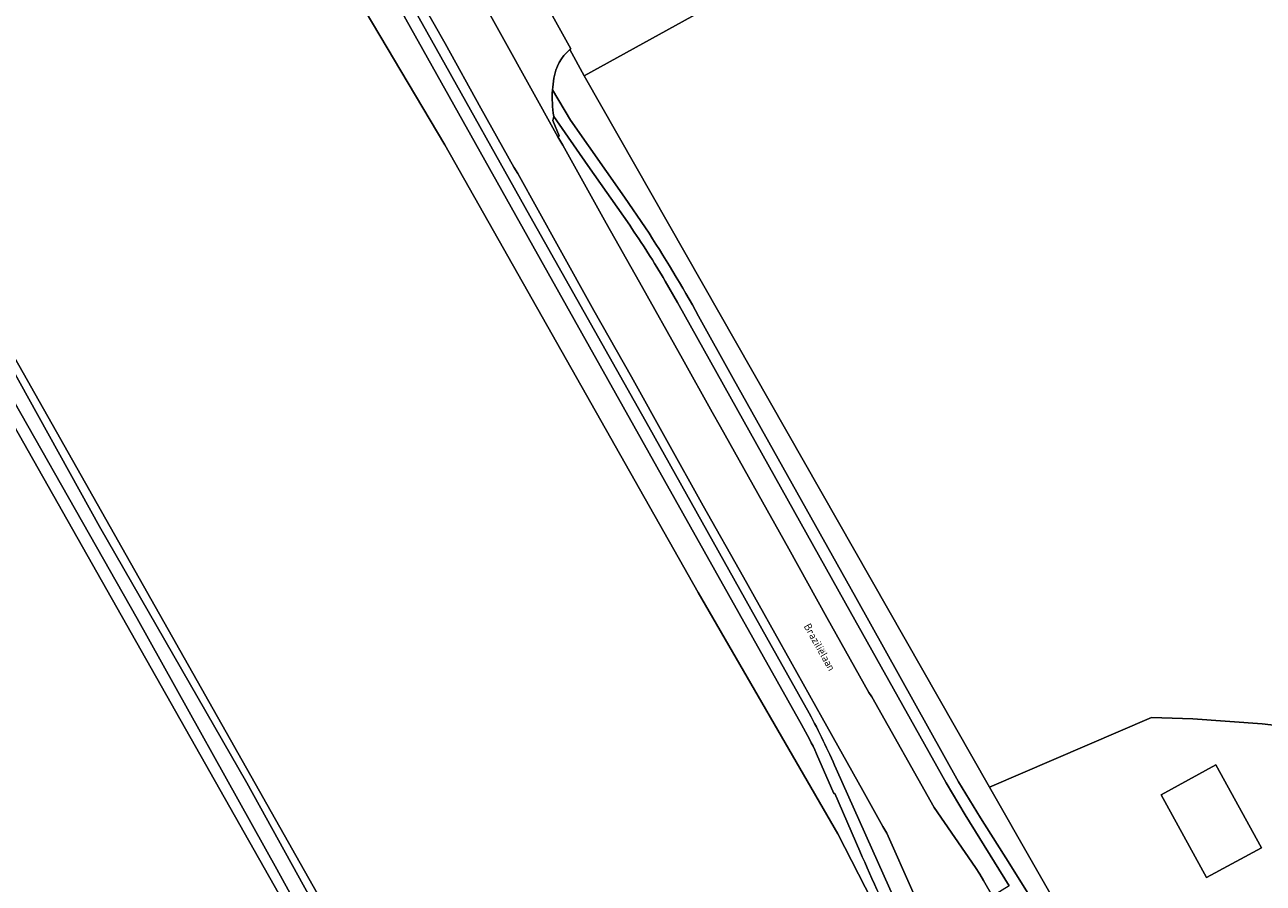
# Model space of a CAD drawing. Header units: metres. Extents: x 113441 to 115918, y 474822 to 477887.
# Tile 78 of 145: x 114258 to 114419, y 476224 to 476335. Entities that reach past the tile are written whole.
import ezdxf
from ezdxf.enums import TextEntityAlignment as Align

# ---------------------------------------------------------------- set-up
doc = ezdxf.new("R2010")
doc.units = ezdxf.units.M
for name, color, linetype, lineweight in [('B-WE-GR-GRAS-GV', 252, 'Continuous', 13), ('B-WE-GR-GROENVOORZIENING-GV', 252, 'Continuous', 18), ('B-WE-IE-TERREINAFSCHEIDING_KUNSTMATIG_HEKWERK-G', 252, 'IE-TERREINAFSCHEIDING-KUNSTMATIG', 18), ('B-WE-OG-TERREIN_ERF-GV', 252, 'Continuous', 18), ('B-WE-OG-TOPOGRAFIE-T18', 7, 'Continuous', 18), ('B-WE-OG-WATER-GV', 252, 'Continuous', 18), ('B-WE-OG-WATER_SLOOT-GV', 252, 'Continuous', 18), ('B-WE-VH-VERHARDING_GESLOTEN-GV', 252, 'Continuous', 18), ('B-WE-VH-VERHARDING_OPEN-GV', 252, 'Continuous', 18)]:
    doc.layers.add(name, color=color, linetype=linetype, lineweight=lineweight)
doc.styles.add('NLCS-ISO-ANNOTATIEF-T18', font='NLCS-ISO.ttf', dxfattribs={"height": 1.8})
doc.linetypes.add('IE-TERREINAFSCHEIDING-KUNSTMATIG', pattern='A,4,[82,NLCS.SHX,S=0.75,R=90,X=0,Y=0],4,-2', length=10)

msp = doc.modelspace()

# ---------------------------------------------------------------- linework, layer by layer
at = {"layer": 'B-WE-GR-GRAS-GV'}
for points in [[(114482.256, 476236.941), (114480.587, 476240.26), (114478.259, 476244.889), (114432.104, 476325.233), (114431.375, 476327.109), (114421.078, 476345.58), (114419.601, 476349.488), (114412.393, 476365.122), (114410.735, 476369.778), (114406.141, 476370.46), (114330.455, 476328.733), (114383.286, 476236.035), (114404.39, 476245.079), (114409.788, 476244.92), (114418.837, 476244.285)], [(114405.678, 476235.007), (114412.811, 476238.914), (114418.734, 476228.101), (114411.57, 476224.24)]]:
    msp.add_lwpolyline(points, close=True, dxfattribs=at)
for points in [[(114272.517, 476363.003), (114272.626, 476361.08), (114273.283, 476358.922), (114273.003, 476358.133), (114276.818, 476360.148), (114281.792, 476361.101), (114284.65, 476361.418), (114285.92, 476361.207), (114286.767, 476360.042), (114299.043, 476342.051), (114312.272, 476319.72), (114345.293, 476261.405), (114363.528, 476229.93), (114375.138, 476207.219), (114376.831, 476202.668), (114376.937, 476198.752), (114375.243, 476192.614), (114373.127, 476189.439), (114369.528, 476186.052), (114359.686, 476179.702), (114327.595, 476161.544), (114283.635, 476137.828), (114197.91, 476090.203)], [(114375.138, 476207.219), (114363.528, 476229.93), (114345.293, 476261.405), (114312.272, 476319.72), (114299.043, 476342.051), (114286.767, 476360.042), (114285.92, 476361.207), (114284.65, 476361.418), (114281.792, 476361.101), (114276.818, 476360.148), (114273.003, 476358.133), (114259.436, 476350.173), (114256.847, 476348.654), (114233.293, 476334.834), (114233.17, 476334.374), (114233.294, 476334.128), (114233.451, 476332.157), (114320.991, 476177.302)], [(114358.791, 476244.169), (114344.315, 476269.943), (114323.759, 476306.552), (114303.77, 476342.284)], [(114327.595, 476161.544), (114323.254, 476169.363), (114322.26, 476169.33), (114320.984, 476169.681), (114320.035, 476170.189), (114227.875, 476332.872), (114226.67, 476331.728), (114188.462, 476310.612), (114190.581, 476305.438), (114202.244, 476283.909), (114212.96, 476265.339), (114213.408, 476264.167), (114212.976, 476263.291), (114212.418, 476262.827), (114211.046, 476262.59), (114209.418, 476262.973), (114207.711, 476265.611), (114196.235, 476286.453), (114183.959, 476308.066), (114156.672, 476292.797)], [(114482.256, 476236.941), (114418.837, 476244.285), (114409.788, 476244.92), (114404.39, 476245.079), (114383.286, 476236.035), (114395.009, 476215.466), (114401.026, 476215.563), (114407.41, 476215.316), (114416.197, 476214.9), (114425.915, 476213.973), (114426.92, 476213.79), (114439.522, 476212.194), (114445.732, 476212.174), (114448.513, 476212.679), (114461.462, 476220.534)], [(114366.397, 476227.68), (114363.118, 476235.208), (114363.004, 476235.18), (114360.739, 476240.386)]]:
    msp.add_lwpolyline(points, dxfattribs=at)
for points in [[(114360.739, 476240.386, 0.0176135), (114358.791, 476244.169)], [(114371.649, 476216.347, -0.0165799), (114366.397, 476227.68)]]:
    msp.add_lwpolyline(points, format="xyb", dxfattribs=at)
at = {"layer": 'B-WE-GR-GROENVOORZIENING-GV'}
for points in [[(114290.337, 476364.888), (114298.702, 476353.642), (114301.13, 476349.609), (114304.616, 476343.776), (114307.71, 476338.426), (114311.154, 476332.265), (114323.352, 476310.487), (114338.872, 476282.964), (114354.2, 476255.571), (114359.786, 476245.651)], [(114363.292, 476238.426), (114371.014, 476221.128), (114373.465, 476216.347), (114375.834, 476217.481), (114374.21, 476220.489), (114373.317, 476222.293), (114369.89, 476230.039), (114369.388, 476230.905), (114366.792, 476235.575), (114361.466, 476245.054), (114357.333, 476252.437), (114351.215, 476263.377), (114345.972, 476272.685), (114341.234, 476281.179), (114336.595, 476289.484), (114331.722, 476298.142), (114327.095, 476306.43), (114321.787, 476315.994), (114321.283, 476316.809), (114316.982, 476324.515), (114312.299, 476332.951), (114308.022, 476340.547)], [(114394.478, 476215.457), (114395.009, 476215.466), (114383.286, 476236.035), (114330.455, 476328.733), (114328.581, 476332.143)], [(114326.311, 476326.88), (114328.659, 476322.951), (114335.699, 476312.909), (114338.443, 476308.908)], [(114336.374, 476309.261), (114330.933, 476317.045), (114326.483, 476323.436), (114326.362, 476322.916), (114327.199, 476320.899), (114327, 476320.75), (114327.664, 476319.677), (114333.322, 476309.537), (114337.643, 476301.84), (114343.251, 476291.853), (114347.137, 476284.874), (114348.194, 476282.993), (114352.466, 476275.382), (114357.111, 476267.064), (114362.089, 476258.129), (114367.573, 476248.357), (114367.929, 476247.783), (114376.062, 476233.353), (114381.459, 476225.558), (114382.004, 476224.701), (114382.509, 476223.872), (114383.689, 476221.802)], [(114342.615, 476299.187), (114341.022, 476301.955)], [(114385.832, 476223.143), (114380.109, 476232.395), (114377.628, 476236.582), (114364.529, 476260.014), (114348.589, 476288.472), (114342.615, 476299.187)], [(114345.368, 476297.419), (114349.885, 476289.259), (114365.855, 476260.717), (114379.264, 476236.72), (114382.092, 476232.01), (114385.925, 476225.97), (114388.251, 476222.295), (114390.319, 476218.646), (114392.319, 476215.343), (114394.478, 476215.457)]]:
    msp.add_lwpolyline(points, dxfattribs=at)
for points in [[(114328.581, 476332.143, 0.1820543), (114326.493, 476328.399)], [(114326.493, 476328.399, 0.0263492), (114326.311, 476326.88)], [(114341.022, 476301.955, 0.0145441), (114336.374, 476309.261)], [(114338.443, 476308.908, -0.0164607), (114345.368, 476297.419)], [(114359.786, 476245.651, -0.0200706), (114363.292, 476238.426)]]:
    msp.add_lwpolyline(points, format="xyb", dxfattribs=at)
at = {"layer": 'B-WE-IE-TERREINAFSCHEIDING_KUNSTMATIG_HEKWERK-G'}
msp.add_lwpolyline([(114388.202, 476396.554), (114390.989, 476397.958), (114406.141, 476370.46), (114330.455, 476328.733), (114328.581, 476332.143)], dxfattribs=at)
msp.add_lwpolyline([(114412.811, 476238.914), (114418.734, 476228.101), (114411.57, 476224.24), (114405.678, 476235.007)], close=True, dxfattribs=at)
at = {"layer": 'B-WE-OG-TERREIN_ERF-GV'}
msp.add_lwpolyline([(114390.989, 476397.958), (114388.202, 476396.554), (114400.236, 476375.282), (114375.911, 476361.521), (114375.844, 476361.644), (114358.477, 476352.176), (114356.677, 476355.477), (114352.489, 476353.194), (114352.547, 476353.089), (114341.001, 476346.794), (114327.848, 476370.752), (114321.682, 476381.983), (114318.249, 476380.87), (114310.709, 476377.156), (114312.51, 476373.893), (114307.265, 476370.92), (114325.33, 476338.056), (114325.378, 476338.079), (114325.425, 476338.101), (114328.719, 476332.256), (114328.65, 476332.2), (114328.581, 476332.143), (114330.455, 476328.733), (114406.141, 476370.46)], close=True, dxfattribs=at)
at = {"layer": 'B-WE-OG-WATER-GV'}
msp.add_lwpolyline([(114267.248, 476269.971), (114248.789, 476303.279), (114236.652, 476324.957), (114231.043, 476335), (114229.868, 476334.407), (114228.125, 476333.521), (114229.239, 476332.837), (114230.956, 476330.609), (114249.825, 476297.29), (114272.157, 476258.011), (114290.358, 476225.324), (114307.507, 476194.165), (114316.335, 476179.39), (114321.363, 476170.839), (114322.714, 476171.458), (114321.194, 476174.533), (114306.413, 476200.497), (114286.456, 476236.575)], close=True, dxfattribs=at)
at = {"layer": 'B-WE-OG-WATER_SLOOT-GV'}
msp.add_lwpolyline([(114320.991, 476177.302), (114233.451, 476332.157), (114233.294, 476334.128), (114233.17, 476334.374), (114233.293, 476334.834), (114256.847, 476348.654), (114259.436, 476350.173), (114273.003, 476358.133), (114273.283, 476358.922), (114272.626, 476361.08), (114272.517, 476363.003), (114270.931, 476362.112), (114269.299, 476361.196), (114270.576, 476359.042), (114269.616, 476357.697), (114268.602, 476356.276), (114259.45, 476351.48), (114234.266, 476337.053), (114231.043, 476335), (114236.652, 476324.957), (114248.789, 476303.279), (114267.248, 476269.971), (114286.456, 476236.575), (114306.413, 476200.497)], dxfattribs=at)
msp.add_lwpolyline([(114227.875, 476332.872), (114320.035, 476170.189), (114320.984, 476169.681), (114322.26, 476169.33), (114323.254, 476169.363), (114322.714, 476171.458), (114321.363, 476170.839), (114316.335, 476179.39), (114307.507, 476194.165), (114290.358, 476225.324), (114272.157, 476258.011), (114249.825, 476297.29), (114230.956, 476330.609), (114229.239, 476332.837), (114228.125, 476333.521)], close=True, dxfattribs=at)
at = {"layer": 'B-WE-VH-VERHARDING_GESLOTEN-GV'}
for points in [[(114359.786, 476245.651), (114354.2, 476255.571), (114338.872, 476282.964), (114323.352, 476310.487), (114311.154, 476332.265), (114307.71, 476338.426), (114304.616, 476343.776), (114301.13, 476349.609), (114298.702, 476353.642)], [(114303.77, 476342.284), (114323.759, 476306.552), (114344.315, 476269.943), (114358.791, 476244.169)], [(114308.022, 476340.547), (114312.299, 476332.951), (114316.982, 476324.515), (114321.283, 476316.809), (114321.787, 476315.994), (114327.095, 476306.43), (114331.722, 476298.142), (114336.595, 476289.484), (114341.234, 476281.179), (114345.972, 476272.685), (114351.215, 476263.377), (114357.333, 476252.437), (114361.466, 476245.054), (114366.792, 476235.575), (114369.388, 476230.905), (114369.89, 476230.039), (114373.317, 476222.293), (114374.21, 476220.489), (114375.834, 476217.481), (114377.264, 476214.764), (114379.748, 476210.416)], [(114316.24, 476340.248), (114327, 476320.75), (114327.199, 476320.899), (114326.362, 476322.916), (114326.483, 476323.436)], [(114348.194, 476282.993), (114347.137, 476284.874), (114343.251, 476291.853), (114337.643, 476301.84), (114333.322, 476309.537), (114327.664, 476319.677), (114327, 476320.75), (114316.24, 476340.248)], [(114328.65, 476332.2), (114328.719, 476332.256), (114325.425, 476338.101), (114325.378, 476338.079), (114325.33, 476338.056), (114323.629, 476337.553), (114322.739, 476337.511), (114322.119, 476337.506), (114322.103, 476337.672)], [(114328.581, 476332.143), (114328.65, 476332.2)], [(114399.282, 476191.617), (114398.859, 476192.554), (114398.443, 476193.267), (114395.501, 476198.587), (114392.816, 476203.342), (114390.301, 476207.875), (114389.482, 476209.666), (114387.013, 476215.554), (114384.994, 476219.328), (114383.689, 476221.802), (114382.509, 476223.872), (114382.004, 476224.701), (114381.459, 476225.558), (114376.062, 476233.353), (114367.929, 476247.783), (114367.573, 476248.357), (114362.089, 476258.129), (114357.111, 476267.064), (114352.466, 476275.382), (114348.194, 476282.993)], [(114360.739, 476240.386), (114363.004, 476235.18), (114363.118, 476235.208), (114366.397, 476227.68)], [(114371.649, 476216.347), (114374.004, 476211.849), (114376.41, 476213.975), (114376.606, 476214.394), (114377.264, 476214.764), (114375.834, 476217.481), (114373.465, 476216.347), (114371.014, 476221.128), (114363.292, 476238.426)]]:
    msp.add_lwpolyline(points, dxfattribs=at)
for points in [[(114326.493, 476328.399, -0.1820543), (114328.581, 476332.143)], [(114326.311, 476326.88, -0.0263492), (114326.493, 476328.399)], [(114326.483, 476323.436, -0.0584152), (114326.311, 476326.88)], [(114363.292, 476238.426, 0.0200706), (114359.786, 476245.651)], [(114358.791, 476244.169, -0.0176135), (114360.739, 476240.386)], [(114366.397, 476227.68, 0.0165799), (114371.649, 476216.347)]]:
    msp.add_lwpolyline(points, format="xyb", dxfattribs=at)
msp.add_lwpolyline([(114412.811, 476238.914), (114405.678, 476235.007), (114411.57, 476224.24), (114418.734, 476228.101)], close=True, dxfattribs=at)
at = {"layer": 'B-WE-VH-VERHARDING_OPEN-GV'}
for points in [[(114326.311, 476326.88, 0.0584152), (114326.483, 476323.436)], [(114336.374, 476309.261, -0.0145441), (114341.022, 476301.955)], [(114345.368, 476297.419, 0.0164607), (114338.443, 476308.908)]]:
    msp.add_lwpolyline(points, format="xyb", dxfattribs=at)
for points in [[(114338.443, 476308.908), (114335.699, 476312.909), (114328.659, 476322.951), (114326.311, 476326.88)], [(114326.483, 476323.436), (114330.933, 476317.045), (114336.374, 476309.261)], [(114341.022, 476301.955), (114342.615, 476299.187), (114348.589, 476288.472), (114364.529, 476260.014), (114377.628, 476236.582), (114380.109, 476232.395), (114385.832, 476223.143), (114383.689, 476221.802), (114384.994, 476219.328)], [(114386.435, 476219.271), (114388.578, 476215.219), (114392.319, 476215.343), (114390.319, 476218.646), (114388.251, 476222.295), (114385.925, 476225.97), (114382.092, 476232.01), (114379.264, 476236.72), (114365.855, 476260.717), (114349.885, 476289.259), (114345.368, 476297.419)]]:
    msp.add_lwpolyline(points, dxfattribs=at)

# ---------------------------------------------------------------- texts
at = {"layer": 'B-WE-OG-TOPOGRAFIE-T18', "style": 'NLCS-ISO-ANNOTATIEF-T18'}
msp.add_text('Braziliëlaan', height=1, rotation=299.3, dxfattribs=at).set_placement((114361.141, 476254.273), align=Align.MIDDLE)

doc.saveas('drawing.dxf')
